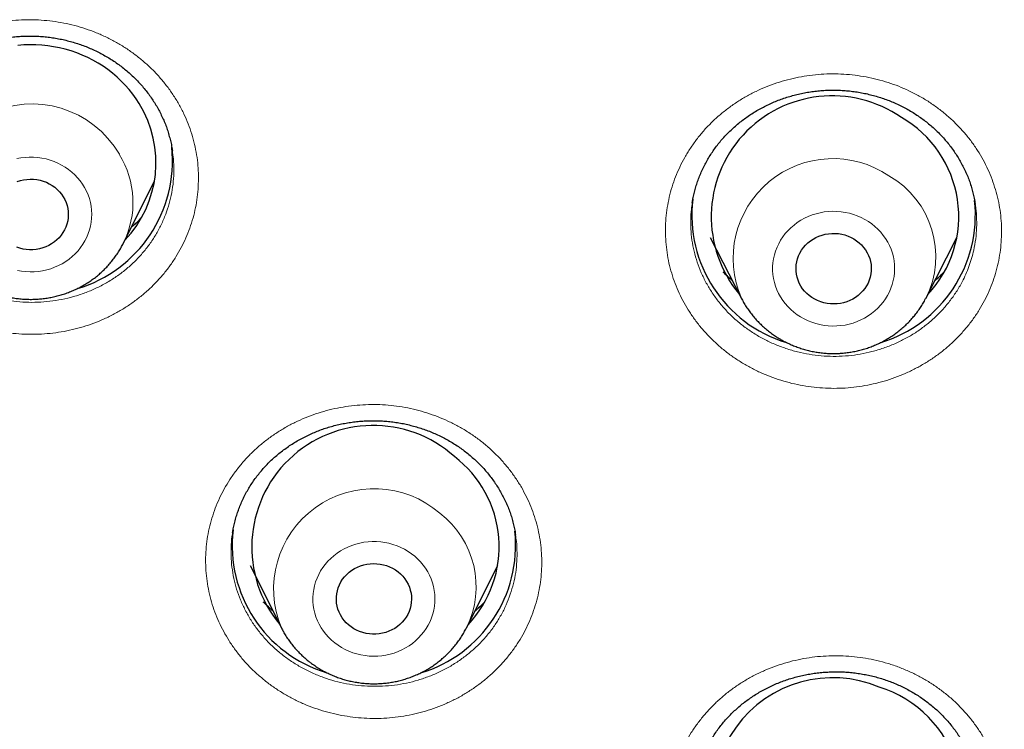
# Model space of a CAD drawing. Header units: millimetres. Extents: x 8 to 436, y 12 to 763.
# Tile 171 of 256: x 216 to 228, y 694 to 702. Entities that reach past the tile are written whole.
import ezdxf

# ---------------------------------------------------------------- set-up
doc = ezdxf.new("R2010")
doc.units = ezdxf.units.MM

msp = doc.modelspace()

# ---------------------------------------------------------------- linework, layer by layer
at = {"color": 7, "linetype": 'Continuous', "lineweight": 30}
for p, q in [((217.173, 699.497), (217.546, 700.242)), ((223.984, 699.983), (223.983, 699.979)), ((227.369, 699.967), (227.368, 699.969)), ((224.198, 699.567), (224.572, 698.839)), ((226.777, 698.839), (227.151, 699.567)), ((226.777, 698.839), (226.776, 698.837)), ((218.481, 696.032), (218.481, 696.03)), ((221.867, 696.01), (221.866, 696.012)), ((218.692, 695.642), (219.065, 694.897)), ((221.281, 694.897), (221.654, 695.642)), ((219.066, 694.896), (219.065, 694.897)), ((221.281, 694.897), (221.279, 694.895))]:
    msp.add_line(p, q, dxfattribs=at)
at = {"color": 252, "linetype": 'Continuous', "lineweight": 0}
msp.add_line((226.776, 698.837), (226.759, 698.805), dxfattribs=at)
at = {"color": 7, "linetype": 'Continuous', "lineweight": 30, "flags": 128}
for points in [[(217.364, 701.17), (217.327, 701.228), (217.286, 701.284), (217.243, 701.338), (217.197, 701.39), (217.149, 701.44), (217.098, 701.487), (217.045, 701.533), (216.989, 701.576), (216.931, 701.616), (216.872, 701.654), (216.81, 701.689), (216.747, 701.721), (216.682, 701.75), (216.616, 701.776), (216.548, 701.8), (216.479, 701.82), (216.41, 701.837), (216.339, 701.851), (216.268, 701.862), (216.197, 701.869), (216.125, 701.874), (216.053, 701.875), (215.981, 701.873), (215.91, 701.867)], [(215.903, 700.237), (215.941, 700.249), (215.979, 700.258), (216.019, 700.263), (216.058, 700.266), (216.098, 700.264), (216.138, 700.26), (216.177, 700.252), (216.215, 700.242), (216.252, 700.228), (216.287, 700.211), (216.321, 700.191), (216.353, 700.168), (216.382, 700.143), (216.409, 700.115), (216.433, 700.086), (216.455, 700.054)], [(216.455, 700.054), (216.473, 700.021), (216.488, 699.986), (216.5, 699.951), (216.509, 699.914), (216.514, 699.877), (216.515, 699.84), (216.513, 699.802), (216.508, 699.765), (216.498, 699.729), (216.486, 699.693), (216.47, 699.659), (216.451, 699.626), (216.43, 699.595), (216.405, 699.565), (216.377, 699.538), (216.348, 699.514), (216.315, 699.491), (216.281, 699.472), (216.246, 699.455), (216.209, 699.442), (216.17, 699.432), (216.131, 699.424), (216.092, 699.421), (216.052, 699.42), (216.012, 699.423), (215.973, 699.429), (215.934, 699.438), (215.897, 699.451)], [(225.918, 699.55), (225.95, 699.529), (225.981, 699.504), (226.009, 699.478), (226.034, 699.449), (226.056, 699.418), (226.076, 699.385), (226.092, 699.351), (226.106, 699.316), (226.115, 699.28), (226.122, 699.243), (226.124, 699.205), (226.124, 699.168), (226.119, 699.131), (226.112, 699.094), (226.101, 699.058), (226.086, 699.023), (226.068, 698.99), (226.048, 698.958), (226.024, 698.928), (225.997, 698.9), (225.969, 698.874), (225.937, 698.851), (225.904, 698.831), (225.869, 698.813), (225.832, 698.798), (225.794, 698.787), (225.756, 698.778), (225.716, 698.773), (225.676, 698.772), (225.637, 698.773), (225.597, 698.778), (225.558, 698.786), (225.52, 698.797), (225.483, 698.812), (225.448, 698.829), (225.415, 698.849), (225.383, 698.872), (225.354, 698.897), (225.327, 698.925), (225.303, 698.955), (225.282, 698.987), (225.264, 699.02), (225.25, 699.055), (225.238, 699.091), (225.23, 699.127), (225.226, 699.165), (225.225, 699.202), (225.227, 699.239), (225.233, 699.276), (225.242, 699.313), (225.255, 699.348), (225.271, 699.382), (225.291, 699.415), (225.313, 699.446), (225.338, 699.475), (225.366, 699.502), (225.396, 699.526), (225.428, 699.548), (225.462, 699.567), (225.498, 699.584), (225.536, 699.597), (225.574, 699.607), (225.613, 699.613), (225.653, 699.617), (225.693, 699.617), (225.732, 699.614), (225.771, 699.607), (225.81, 699.598), (225.847, 699.585), (225.883, 699.569), (225.918, 699.55)], [(220.462, 695.567), (220.491, 695.541), (220.518, 695.514), (220.542, 695.484), (220.564, 695.452), (220.582, 695.419), (220.597, 695.384), (220.608, 695.349), (220.617, 695.312), (220.621, 695.275), (220.623, 695.238), (220.62, 695.2), (220.615, 695.163), (220.605, 695.127), (220.593, 695.091), (220.577, 695.057), (220.558, 695.024), (220.536, 694.993), (220.511, 694.964), (220.483, 694.937), (220.453, 694.912), (220.421, 694.89), (220.387, 694.871), (220.351, 694.855), (220.314, 694.841), (220.276, 694.831), (220.237, 694.824), (220.197, 694.821), (220.157, 694.82), (220.118, 694.823), (220.078, 694.829), (220.04, 694.839), (220.002, 694.851), (219.966, 694.867), (219.932, 694.886), (219.899, 694.907), (219.868, 694.931), (219.84, 694.958), (219.815, 694.986), (219.792, 695.017), (219.772, 695.05), (219.756, 695.084), (219.742, 695.119), (219.732, 695.155), (219.726, 695.192), (219.723, 695.229), (219.723, 695.267), (219.727, 695.304), (219.735, 695.341), (219.746, 695.377), (219.76, 695.412), (219.778, 695.445), (219.798, 695.477), (219.822, 695.507), (219.848, 695.535), (219.877, 695.561), (219.908, 695.585), (219.941, 695.605), (219.976, 695.623), (220.013, 695.638), (220.05, 695.65), (220.089, 695.658), (220.129, 695.664), (220.168, 695.666), (220.208, 695.664), (220.248, 695.66), (220.287, 695.652), (220.325, 695.641), (220.361, 695.627), (220.397, 695.609), (220.43, 695.589), (220.462, 695.567)]]:
    msp.add_lwpolyline(points, dxfattribs=at)
at = {"color": 252, "linetype": 'Continuous', "lineweight": 0, "flags": 128}
for points in [[(215.907, 699.173), (215.956, 699.164), (216.006, 699.159), (216.057, 699.156), (216.107, 699.158), (216.157, 699.162), (216.207, 699.169), (216.256, 699.18), (216.304, 699.194), (216.351, 699.211), (216.397, 699.231), (216.441, 699.254), (216.484, 699.28), (216.524, 699.309), (216.562, 699.34), (216.598, 699.373), (216.631, 699.409), (216.661, 699.446), (216.689, 699.486), (216.714, 699.527), (216.735, 699.57), (216.754, 699.614), (216.769, 699.659), (216.781, 699.705), (216.789, 699.752), (216.794, 699.799), (216.796, 699.847), (216.794, 699.894), (216.788, 699.941), (216.779, 699.988), (216.767, 700.034), (216.751, 700.079), (216.732, 700.123), (216.71, 700.165), (216.685, 700.206), (216.657, 700.246), (216.626, 700.283), (216.592, 700.318), (216.556, 700.351), (216.517, 700.382), (216.477, 700.41), (216.434, 700.435), (216.39, 700.458), (216.344, 700.477), (216.296, 700.494), (216.248, 700.507), (216.199, 700.518), (216.149, 700.525), (216.099, 700.528), (216.048, 700.529), (215.998, 700.526), (215.948, 700.52), (215.898, 700.511)], [(225.28, 698.617), (225.323, 698.593), (225.368, 698.571), (225.414, 698.553), (225.462, 698.538), (225.511, 698.525), (225.56, 698.516), (225.61, 698.511), (225.661, 698.508), (225.711, 698.509), (225.761, 698.513), (225.811, 698.52), (225.86, 698.531), (225.909, 698.544), (225.956, 698.561), (226.002, 698.581), (226.046, 698.603), (226.089, 698.629), (226.129, 698.657), (226.167, 698.688), (226.203, 698.721), (226.237, 698.756), (226.268, 698.794), (226.296, 698.833), (226.321, 698.874), (226.343, 698.917), (226.361, 698.961), (226.377, 699.006), (226.389, 699.052), (226.398, 699.099), (226.403, 699.146), (226.405, 699.193), (226.403, 699.241), (226.398, 699.288), (226.39, 699.335), (226.378, 699.381), (226.362, 699.426), (226.344, 699.47), (226.322, 699.512), (226.297, 699.554), (226.269, 699.593), (226.238, 699.631), (226.205, 699.666), (226.169, 699.7), (226.131, 699.73), (226.09, 699.759), (226.048, 699.784), (226.004, 699.807), (225.958, 699.827), (225.911, 699.844), (225.863, 699.858), (225.813, 699.868), (225.764, 699.876), (225.713, 699.88), (225.663, 699.881), (225.613, 699.878), (225.563, 699.873), (225.513, 699.864), (225.464, 699.852), (225.417, 699.837), (225.37, 699.818), (225.325, 699.797), (225.282, 699.773), (225.24, 699.746), (225.201, 699.717), (225.163, 699.685), (225.129, 699.65), (225.096, 699.614), (225.067, 699.575), (225.04, 699.535), (225.017, 699.493), (224.997, 699.45), (224.979, 699.405), (224.966, 699.36), (224.955, 699.313), (224.948, 699.266), (224.945, 699.219), (224.944, 699.172), (224.948, 699.125), (224.955, 699.078), (224.965, 699.031), (224.979, 698.986), (224.996, 698.941), (225.016, 698.898), (225.039, 698.856), (225.066, 698.815), (225.095, 698.777), (225.127, 698.74), (225.162, 698.706), (225.199, 698.674), (225.238, 698.644), (225.28, 698.617)], [(219.703, 694.717), (219.743, 694.688), (219.785, 694.661), (219.828, 694.637), (219.874, 694.617), (219.92, 694.599), (219.968, 694.584), (220.017, 694.572), (220.067, 694.564), (220.117, 694.558), (220.167, 694.556), (220.218, 694.558), (220.268, 694.562), (220.317, 694.57), (220.366, 694.581), (220.415, 694.595), (220.462, 694.612), (220.507, 694.633), (220.551, 694.656), (220.593, 694.682), (220.634, 694.71), (220.672, 694.741), (220.707, 694.775), (220.74, 694.811), (220.771, 694.849), (220.798, 694.888), (220.823, 694.93), (220.844, 694.973), (220.862, 695.017), (220.877, 695.062), (220.889, 695.108), (220.897, 695.155), (220.902, 695.202), (220.903, 695.249), (220.901, 695.297), (220.895, 695.344), (220.886, 695.39), (220.874, 695.436), (220.858, 695.481), (220.839, 695.525), (220.816, 695.568), (220.791, 695.609), (220.762, 695.648), (220.731, 695.685), (220.698, 695.72), (220.661, 695.753), (220.623, 695.783), (220.582, 695.811), (220.539, 695.837), (220.495, 695.859), (220.449, 695.878), (220.401, 695.895), (220.353, 695.908), (220.304, 695.918), (220.254, 695.925), (220.204, 695.929), (220.153, 695.929), (220.103, 695.926), (220.053, 695.92), (220.003, 695.91), (219.955, 695.898), (219.907, 695.882), (219.861, 695.863), (219.816, 695.842), (219.773, 695.817), (219.732, 695.79), (219.693, 695.76), (219.656, 695.728), (219.621, 695.693), (219.59, 695.656), (219.561, 695.617), (219.535, 695.577), (219.512, 695.535), (219.492, 695.491), (219.475, 695.446), (219.462, 695.401), (219.452, 695.354), (219.445, 695.307), (219.442, 695.26), (219.443, 695.212), (219.447, 695.165), (219.454, 695.118), (219.465, 695.072), (219.479, 695.027), (219.497, 694.982), (219.518, 694.939), (219.542, 694.897), (219.568, 694.857), (219.598, 694.819), (219.631, 694.783), (219.666, 694.749), (219.703, 694.717)]]:
    msp.add_lwpolyline(points, dxfattribs=at)
at = {"color": 252, "linetype": 'Continuous', "lineweight": 0}
for centre, radius, start, end in [((216.079, 699.955), 1.211, 30.1523, 202.195), ((216.198, 699.988), 1.091, 333.2773, 31.8068), ((225.667, 699.317), 1.195, 55.9041, 203.5237), ((225.783, 699.34), 1.114, 333.2558, 60.1937), ((220.174, 695.36), 1.202, 49.1307, 202.6745), ((220.29, 695.389), 1.106, 333.6051, 52.7093)]:
    msp.add_arc(centre, radius, start, end, dxfattribs=at)
at = {"color": 7, "linetype": 'Continuous', "lineweight": 30}
for centre, radius, start, end in [((216.218, 700.464), 1.346, 316.3127, 31.6412), ((225.657, 699.816), 1.447, 55.058, 219.9371), ((225.81, 699.82), 1.362, 316.7721, 60.2527), ((216.165, 700.486), 1.597, 286.6728, 5.8276), ((225.571, 699.835), 1.593, 173.1175, 253.1602), ((225.774, 699.838), 1.597, 286.636, 6.1853), ((220.165, 695.864), 1.454, 48.0451, 219.7161), ((220.315, 695.867), 1.356, 316.5407, 52.6893), ((220.069, 695.883), 1.593, 173.2262, 253.2278), ((220.272, 695.886), 1.597, 286.6611, 5.9462), ((225.665, 692.867), 1.432, 67.2073, 220.7613), ((225.823, 692.868), 1.377, 317.1677, 73.2653)]:
    msp.add_arc(centre, radius, start, end, dxfattribs=at)
at = {"color": 252, "linetype": 'Continuous', "lineweight": 0}
for points, knots in [([(214.319, 699.362), (214.297, 699.399), (214.254, 699.473), (214.199, 699.59), (214.151, 699.709), (214.113, 699.831), (214.083, 699.955), (214.062, 700.081), (214.051, 700.208), (214.048, 700.335), (214.055, 700.462), (214.071, 700.588), (214.096, 700.712), (214.13, 700.835), (214.172, 700.956), (214.223, 701.073), (214.283, 701.187), (214.351, 701.296), (214.426, 701.401), (214.509, 701.502), (214.599, 701.596), (214.696, 701.685), (214.798, 701.767), (214.907, 701.843), (215.021, 701.911), (215.14, 701.972), (215.262, 702.026), (215.389, 702.072), (215.518, 702.109), (215.65, 702.138), (215.784, 702.159), (215.919, 702.172), (216.055, 702.175), (216.191, 702.17), (216.326, 702.157), (216.46, 702.135), (216.592, 702.105), (216.722, 702.066), (216.848, 702.02), (216.972, 701.965), (217.091, 701.903), (217.205, 701.834), (217.314, 701.757), (217.417, 701.674), (217.515, 701.585), (217.606, 701.489), (217.69, 701.387), (217.768, 701.279), (217.839, 701.164), (217.9, 701.046), (217.952, 700.927), (217.994, 700.806), (218.027, 700.682), (218.052, 700.557), (218.068, 700.431), (218.074, 700.304), (218.071, 700.177), (218.06, 700.05), (218.039, 699.925), (218.009, 699.801), (217.97, 699.68), (217.923, 699.561), (217.867, 699.446), (217.803, 699.334), (217.731, 699.227), (217.651, 699.125), (217.564, 699.028), (217.47, 698.936), (217.37, 698.851), (217.264, 698.772), (217.152, 698.701), (217.036, 698.636), (216.915, 698.579), (216.79, 698.53), (216.662, 698.489), (216.531, 698.456), (216.398, 698.432), (216.263, 698.416), (216.127, 698.408), (215.991, 698.409), (215.856, 698.419), (215.721, 698.437), (215.588, 698.464), (215.457, 698.498), (215.329, 698.541), (215.205, 698.592), (215.084, 698.651), (214.967, 698.718), (214.856, 698.791), (214.75, 698.871), (214.65, 698.958), (214.556, 699.051), (214.469, 699.149), (214.389, 699.253), (214.342, 699.326), (214.319, 699.362)], [0, 0, 0, 0, 0.0107006, 0.0214378, 0.0321873, 0.0429244, 0.0536251, 0.0643354, 0.0750823, 0.0858416, 0.0965885, 0.1072989, 0.1180109, 0.1287595, 0.1395205, 0.1502691, 0.1609811, 0.1716958, 0.1824471, 0.1932109, 0.2039622, 0.2146769, 0.2253942, 0.236148, 0.2469143, 0.2576682, 0.2683854, 0.2791039, 0.2898591, 0.3006266, 0.3113818, 0.3221003, 0.3328182, 0.3435728, 0.3543398, 0.3650943, 0.3758122, 0.386528, 0.3972804, 0.4080453, 0.4187977, 0.4295134, 0.4402264, 0.450976, 0.461738, 0.4724876, 0.4832006, 0.4943601, 0.5055333, 0.5166928, 0.527404, 0.5381518, 0.548912, 0.5596598, 0.570371, 0.5810822, 0.5918299, 0.60259, 0.6133378, 0.6240489, 0.6347617, 0.6455111, 0.6562729, 0.6670223, 0.6777351, 0.6884507, 0.6992029, 0.7099675, 0.7207196, 0.7314352, 0.7421531, 0.7529075, 0.7636744, 0.7744288, 0.7851466, 0.7958651, 0.8066203, 0.8173879, 0.828143, 0.8388616, 0.849579, 0.860333, 0.8710995, 0.8818535, 0.8925709, 0.9032858, 0.9140373, 0.9248013, 0.9355528, 0.9462677, 0.9569897, 0.9677483, 0.9785194, 0.9892781, 1, 1, 1, 1]), ([(224.585, 698.064), (224.548, 698.088), (224.473, 698.135), (224.367, 698.215), (224.267, 698.301), (224.173, 698.393), (224.086, 698.49), (224.006, 698.593), (223.934, 698.701), (223.869, 698.813), (223.813, 698.929), (223.765, 699.048), (223.726, 699.169), (223.696, 699.293), (223.675, 699.419), (223.663, 699.546), (223.66, 699.673), (223.666, 699.799), (223.682, 699.925), (223.706, 700.051), (223.74, 700.174), (223.782, 700.294), (223.832, 700.412), (223.892, 700.526), (223.959, 700.636), (224.034, 700.742), (224.116, 700.843), (224.206, 700.938), (224.302, 701.027), (224.405, 701.11), (224.513, 701.187), (224.627, 701.256), (224.745, 701.318), (224.868, 701.372), (224.994, 701.419), (225.124, 701.457), (225.255, 701.487), (225.389, 701.509), (225.524, 701.522), (225.66, 701.527), (225.796, 701.523), (225.931, 701.511), (226.065, 701.49), (226.197, 701.461), (226.327, 701.423), (226.454, 701.378), (226.579, 701.324), (226.701, 701.261), (226.82, 701.189), (226.931, 701.111), (227.036, 701.026), (227.132, 700.937), (227.223, 700.842), (227.306, 700.741), (227.382, 700.635), (227.449, 700.525), (227.509, 700.411), (227.561, 700.293), (227.603, 700.172), (227.638, 700.05), (227.663, 699.925), (227.679, 699.799), (227.686, 699.671), (227.683, 699.544), (227.672, 699.418), (227.652, 699.293), (227.622, 699.169), (227.584, 699.047), (227.537, 698.928), (227.481, 698.812), (227.418, 698.7), (227.346, 698.592), (227.266, 698.489), (227.18, 698.392), (227.087, 698.3), (226.987, 698.214), (226.881, 698.135), (226.769, 698.062), (226.653, 697.997), (226.533, 697.939), (226.408, 697.889), (226.28, 697.847), (226.149, 697.813), (226.016, 697.788), (225.881, 697.77), (225.746, 697.762), (225.61, 697.762), (225.475, 697.771), (225.34, 697.788), (225.207, 697.813), (225.076, 697.847), (224.948, 697.89), (224.823, 697.94), (224.701, 697.997), (224.624, 698.042), (224.585, 698.064)], [0, 0, 0, 0, 0.010706, 0.021449, 0.032204, 0.042947, 0.053653, 0.064366, 0.075115, 0.085877, 0.096626, 0.107339, 0.118052, 0.128802, 0.139565, 0.150315, 0.161028, 0.171743, 0.182494, 0.193257, 0.204008, 0.214723, 0.225438, 0.23619, 0.246955, 0.257707, 0.268423, 0.279139, 0.289891, 0.300656, 0.311409, 0.322125, 0.332841, 0.343593, 0.354358, 0.36511, 0.375826, 0.386541, 0.397293, 0.408057, 0.418808, 0.429523, 0.440237, 0.450987, 0.46175, 0.4725, 0.483214, 0.494377, 0.505554, 0.516717, 0.52743, 0.53818, 0.548942, 0.559691, 0.570405, 0.581118, 0.591867, 0.602629, 0.613379, 0.624092, 0.634806, 0.645556, 0.656319, 0.667069, 0.677783, 0.688498, 0.699249, 0.710013, 0.720764, 0.731479, 0.742195, 0.752947, 0.763712, 0.774464, 0.78518, 0.795896, 0.806649, 0.817414, 0.828167, 0.838883, 0.849598, 0.86035, 0.871115, 0.881867, 0.892583, 0.903297, 0.914048, 0.924812, 0.935563, 0.946278, 0.956998, 0.967754, 0.978523, 0.98928, 1, 1, 1, 1]), ([(214.585, 699.603), (214.61, 699.565), (214.66, 699.488), (214.748, 699.38), (214.845, 699.279), (214.95, 699.186), (215.064, 699.101), (215.184, 699.026), (215.311, 698.96), (215.4, 698.923), (215.489, 698.889), (215.581, 698.86), (215.721, 698.826), (215.864, 698.803), (216.008, 698.791), (216.152, 698.791), (216.296, 698.802), (216.438, 698.825), (216.578, 698.858), (216.714, 698.903), (216.845, 698.958), (216.971, 699.023), (217.091, 699.098), (217.203, 699.183), (217.307, 699.276), (217.402, 699.377), (217.488, 699.484), (217.563, 699.599), (217.628, 699.719), (217.682, 699.844), (217.725, 699.973), (217.755, 700.104), (217.774, 700.238), (217.78, 700.373), (217.776, 700.497), (217.765, 700.575), (217.76, 700.609)], [0, 0, 0, 0, 0.0304577, 0.0610242, 0.0915908, 0.1220485, 0.152506, 0.1830722, 0.2136385, 0.2440961, 0.244248, 0.2747245, 0.3053099, 0.3358954, 0.3663719, 0.3968543, 0.4274457, 0.4580371, 0.4885196, 0.5190026, 0.5495944, 0.5801863, 0.6106693, 0.6411478, 0.6717352, 0.7023226, 0.7328011, 0.7632728, 0.7938534, 0.824434, 0.8549057, 0.8853732, 0.9159495, 0.9465259, 0.9769934, 1, 1, 1, 1]), ([(223.983, 699.979), (223.979, 699.955), (223.968, 699.886), (223.963, 699.771), (223.966, 699.636), (223.983, 699.503), (224.011, 699.369), (224.051, 699.24), (224.103, 699.113), (224.166, 698.992), (224.24, 698.875), (224.324, 698.765), (224.417, 698.662), (224.519, 698.567), (224.629, 698.479), (224.71, 698.428), (224.75, 698.402)], [0, 0, 0, 0, 0.040002, 0.115105, 0.187888, 0.261475, 0.335061, 0.410153, 0.482928, 0.556507, 0.630085, 0.705169, 0.7779, 0.851432, 0.924965, 1, 1, 1, 1]), ([(224.75, 698.402), (224.791, 698.379), (224.872, 698.333), (225.002, 698.275), (225.137, 698.226), (225.277, 698.189), (225.419, 698.162), (225.561, 698.147), (225.706, 698.143), (225.851, 698.151), (225.994, 698.17), (226.134, 698.2), (226.272, 698.242), (226.405, 698.293), (226.533, 698.356), (226.654, 698.427), (226.77, 698.509), (226.877, 698.599), (226.976, 698.698), (227.064, 698.803), (227.144, 698.916), (227.208, 699.025), (227.257, 699.127), (227.295, 699.221), (227.327, 699.317), (227.355, 699.427), (227.377, 699.55), (227.388, 699.684), (227.386, 699.818), (227.379, 699.913), (227.37, 699.962), (227.369, 699.967)], [0, 0, 0, 0, 0.036381, 0.072762, 0.110063, 0.147639, 0.184058, 0.22088, 0.257702, 0.295277, 0.331699, 0.368524, 0.405348, 0.442926, 0.479353, 0.516036, 0.553012, 0.590595, 0.626995, 0.663845, 0.700696, 0.738284, 0.765596, 0.792908, 0.820657, 0.848406, 0.885997, 0.922525, 0.959052, 0.996102, 1, 1, 1, 1]), ([(217.388, 699.801), (217.363, 699.775), (217.326, 699.737), (217.284, 699.703), (217.271, 699.692)], [0, 0, 0, 0, 0.68724, 1, 1, 1, 1]), ([(224.463, 699.051), (224.441, 699.069), (224.402, 699.103), (224.367, 699.14), (224.351, 699.156)], [0, 0, 0, 0, 0.552705, 1, 1, 1, 1]), ([(227, 699.158), (226.978, 699.134), (226.942, 699.096), (226.901, 699.063), (226.886, 699.051)], [0, 0, 0, 0, 0.626525, 1, 1, 1, 1]), ([(218.877, 694.258), (218.843, 694.286), (218.775, 694.342), (218.68, 694.433), (218.592, 694.53), (218.512, 694.633), (218.439, 694.739), (218.373, 694.851), (218.316, 694.966), (218.267, 695.085), (218.227, 695.206), (218.196, 695.33), (218.174, 695.455), (218.161, 695.581), (218.157, 695.708), (218.162, 695.835), (218.176, 695.96), (218.199, 696.085), (218.232, 696.208), (218.273, 696.329), (218.323, 696.447), (218.381, 696.561), (218.447, 696.671), (218.521, 696.777), (218.603, 696.878), (218.692, 696.974), (218.787, 697.063), (218.889, 697.147), (218.997, 697.223), (219.11, 697.293), (219.227, 697.356), (219.349, 697.411), (219.475, 697.458), (219.604, 697.497), (219.736, 697.528), (219.87, 697.55), (220.004, 697.564), (220.14, 697.57), (220.276, 697.567), (220.411, 697.555), (220.546, 697.535), (220.678, 697.507), (220.808, 697.47), (220.935, 697.425), (221.059, 697.372), (221.179, 697.311), (221.296, 697.243), (221.409, 697.166), (221.517, 697.081), (221.617, 696.99), (221.709, 696.894), (221.793, 696.794), (221.87, 696.688), (221.939, 696.579), (221.999, 696.465), (222.052, 696.348), (222.096, 696.228), (222.131, 696.105), (222.157, 695.981), (222.174, 695.855), (222.182, 695.728), (222.181, 695.602), (222.171, 695.475), (222.152, 695.35), (222.123, 695.226), (222.086, 695.104), (222.04, 694.985), (221.985, 694.869), (221.923, 694.757), (221.852, 694.649), (221.774, 694.546), (221.688, 694.448), (221.595, 694.356), (221.496, 694.269), (221.391, 694.19), (221.281, 694.117), (221.165, 694.051), (221.044, 693.993), (220.92, 693.942), (220.792, 693.899), (220.662, 693.865), (220.529, 693.839), (220.395, 693.821), (220.259, 693.812), (220.123, 693.811), (219.988, 693.819), (219.853, 693.836), (219.72, 693.861), (219.588, 693.894), (219.46, 693.935), (219.334, 693.984), (219.213, 694.041), (219.095, 694.106), (218.982, 694.178), (218.912, 694.231), (218.877, 694.258)], [0, 0, 0, 0, 0.010701, 0.021438, 0.032187, 0.042924, 0.053625, 0.064335, 0.075082, 0.085842, 0.096589, 0.107299, 0.118011, 0.128759, 0.13952, 0.150269, 0.160981, 0.171696, 0.182447, 0.193211, 0.203962, 0.214677, 0.225394, 0.236148, 0.246914, 0.257668, 0.268385, 0.279104, 0.289859, 0.300627, 0.311382, 0.3221, 0.332818, 0.343573, 0.35434, 0.365094, 0.375812, 0.386528, 0.39728, 0.408045, 0.418798, 0.429513, 0.440226, 0.450976, 0.461738, 0.472488, 0.483201, 0.49436, 0.505533, 0.516693, 0.527404, 0.538152, 0.548912, 0.55966, 0.570371, 0.581082, 0.59183, 0.60259, 0.613338, 0.624049, 0.634762, 0.645511, 0.656273, 0.667022, 0.677735, 0.688451, 0.699203, 0.709967, 0.72072, 0.731435, 0.742153, 0.752908, 0.763674, 0.774429, 0.785147, 0.795865, 0.80662, 0.817388, 0.828143, 0.838862, 0.849579, 0.860333, 0.871099, 0.881853, 0.892571, 0.903286, 0.914037, 0.924801, 0.935553, 0.946268, 0.95699, 0.967748, 0.978519, 0.989278, 1, 1, 1, 1]), ([(218.481, 696.03), (218.48, 696.028), (218.471, 695.982), (218.464, 695.891), (218.461, 695.757), (218.472, 695.622), (218.494, 695.489), (218.528, 695.358), (218.574, 695.231), (218.632, 695.106), (218.7, 694.987), (218.779, 694.873), (218.867, 694.768), (218.965, 694.667), (219.037, 694.607), (219.074, 694.576)], [0, 0, 0, 0, 0.004521, 0.086047, 0.16903, 0.252013, 0.336505, 0.418011, 0.500975, 0.583938, 0.66841, 0.749841, 0.832726, 0.915611, 1, 1, 1, 1]), ([(219.074, 694.576), (219.111, 694.548), (219.185, 694.493), (219.306, 694.42), (219.434, 694.355), (219.568, 694.301), (219.705, 694.258), (219.844, 694.226), (219.988, 694.205), (220.085, 694.198), (220.182, 694.196), (220.277, 694.197), (220.42, 694.209), (220.563, 694.234), (220.702, 694.269), (220.837, 694.315), (220.967, 694.371), (221.093, 694.438), (221.212, 694.515), (221.323, 694.6), (221.425, 694.693), (221.52, 694.795), (221.605, 694.904), (221.679, 695.02), (221.743, 695.139), (221.795, 695.265), (221.836, 695.394), (221.866, 695.526), (221.883, 695.659), (221.887, 695.794), (221.882, 695.912), (221.871, 695.984), (221.867, 696.01)], [0, 0, 0, 0, 0.034324, 0.068886, 0.1042, 0.139773, 0.174097, 0.209035, 0.243972, 0.279545, 0.279719, 0.314064, 0.349023, 0.383983, 0.419579, 0.45393, 0.48852, 0.523863, 0.559465, 0.593818, 0.628409, 0.663752, 0.699354, 0.733702, 0.768664, 0.803625, 0.839223, 0.873563, 0.908517, 0.94347, 0.97906, 1, 1, 1, 1]), ([(218.965, 695.097), (218.964, 695.098), (218.939, 695.118), (218.899, 695.154), (218.863, 695.192), (218.848, 695.207)], [0, 0, 0, 0, 0.017678, 0.594266, 1, 1, 1, 1]), ([(221.494, 695.201), (221.471, 695.178), (221.435, 695.14), (221.395, 695.107), (221.38, 695.095)], [0, 0, 0, 0, 0.633266, 1, 1, 1, 1]), ([(225.017, 690.926), (224.975, 690.942), (224.891, 690.972), (224.769, 691.028), (224.651, 691.091), (224.538, 691.161), (224.43, 691.238), (224.328, 691.322), (224.232, 691.412), (224.143, 691.508), (224.061, 691.609), (223.986, 691.715), (223.92, 691.825), (223.861, 691.939), (223.811, 692.057), (223.769, 692.178), (223.736, 692.301), (223.713, 692.425), (223.698, 692.551), (223.692, 692.678), (223.696, 692.805), (223.708, 692.93), (223.73, 693.055), (223.761, 693.178), (223.801, 693.3), (223.849, 693.418), (223.905, 693.533), (223.97, 693.644), (224.043, 693.75), (224.124, 693.852), (224.211, 693.949), (224.306, 694.04), (224.406, 694.124), (224.513, 694.202), (224.625, 694.274), (224.742, 694.338), (224.864, 694.394), (224.989, 694.443), (225.117, 694.484), (225.249, 694.516), (225.382, 694.54), (225.517, 694.556), (225.652, 694.563), (225.788, 694.562), (225.924, 694.552), (226.058, 694.534), (226.193, 694.507), (226.327, 694.471), (226.459, 694.426), (226.587, 694.372), (226.708, 694.312), (226.823, 694.245), (226.934, 694.171), (227.039, 694.09), (227.137, 694.003), (227.229, 693.909), (227.314, 693.811), (227.392, 693.706), (227.463, 693.598), (227.525, 693.485), (227.579, 693.369), (227.624, 693.25), (227.661, 693.128), (227.689, 693.004), (227.708, 692.878), (227.717, 692.752), (227.717, 692.625), (227.709, 692.499), (227.691, 692.373), (227.664, 692.249), (227.629, 692.127), (227.584, 692.008), (227.531, 691.891), (227.47, 691.778), (227.4, 691.67), (227.323, 691.566), (227.239, 691.467), (227.147, 691.373), (227.049, 691.286), (226.945, 691.205), (226.835, 691.131), (226.72, 691.064), (226.601, 691.004), (226.477, 690.951), (226.35, 690.907), (226.22, 690.871), (226.088, 690.843), (225.953, 690.824), (225.818, 690.813), (225.682, 690.81), (225.547, 690.816), (225.412, 690.831), (225.278, 690.854), (225.146, 690.885), (225.06, 690.913), (225.017, 690.926)], [0, 0, 0, 0, 0.010701, 0.021438, 0.032187, 0.042924, 0.053625, 0.064335, 0.075082, 0.085842, 0.096589, 0.107299, 0.118011, 0.128759, 0.13952, 0.150269, 0.160981, 0.171696, 0.182447, 0.193211, 0.203962, 0.214677, 0.225394, 0.236148, 0.246914, 0.257668, 0.268385, 0.279104, 0.289859, 0.300627, 0.311382, 0.3221, 0.332818, 0.343573, 0.35434, 0.365094, 0.375812, 0.386528, 0.39728, 0.408045, 0.418798, 0.429513, 0.440226, 0.450976, 0.461738, 0.472488, 0.483201, 0.49436, 0.505533, 0.516693, 0.527404, 0.538152, 0.548912, 0.55966, 0.570371, 0.581082, 0.59183, 0.60259, 0.613338, 0.624049, 0.634762, 0.645511, 0.656273, 0.667022, 0.677735, 0.688451, 0.699203, 0.709967, 0.72072, 0.731435, 0.742153, 0.752908, 0.763674, 0.774429, 0.785147, 0.795865, 0.80662, 0.817388, 0.828143, 0.838862, 0.849579, 0.860333, 0.871099, 0.881853, 0.892571, 0.903286, 0.914037, 0.924801, 0.935553, 0.946268, 0.95699, 0.967748, 0.978519, 0.989278, 1, 1, 1, 1])]:
    msp.add_open_spline(points, degree=3, knots=knots, dxfattribs=at)
at = {"color": 7, "linetype": 'Continuous', "lineweight": 30}
for points, knots in [([(214.374, 700.637), (214.377, 700.657), (214.384, 700.7), (214.399, 700.764), (214.417, 700.829), (214.437, 700.893), (214.461, 700.956), (214.488, 701.018), (214.517, 701.08), (214.55, 701.14), (214.585, 701.2), (214.623, 701.257), (214.663, 701.313), (214.706, 701.367), (214.751, 701.418), (214.798, 701.468), (214.848, 701.517), (214.9, 701.563), (214.955, 701.608), (215.012, 701.651), (215.07, 701.691), (215.13, 701.728), (215.191, 701.763), (215.254, 701.796), (215.318, 701.826), (215.384, 701.853), (215.452, 701.878), (215.52, 701.901), (215.59, 701.92), (215.66, 701.937), (215.731, 701.951), (215.803, 701.963), (215.875, 701.971), (215.947, 701.976), (216.019, 701.979), (216.092, 701.979), (216.164, 701.976), (216.237, 701.97), (216.309, 701.962), (216.38, 701.95), (216.452, 701.936), (216.522, 701.919), (216.592, 701.899), (216.66, 701.877), (216.728, 701.852), (216.794, 701.824), (216.859, 701.794), (216.922, 701.761), (216.984, 701.726), (217.045, 701.688), (217.104, 701.648), (217.16, 701.606), (217.215, 701.561), (217.268, 701.515), (217.319, 701.466), (217.367, 701.416), (217.413, 701.364), (217.457, 701.309), (217.498, 701.254), (217.537, 701.196), (217.573, 701.138), (217.606, 701.078), (217.636, 701.017), (217.664, 700.954), (217.689, 700.891), (217.71, 700.827), (217.729, 700.761), (217.745, 700.695), (217.755, 700.645), (217.759, 700.616), (217.76, 700.609)], [0, 0, 0, 0, 0.013775, 0.028828, 0.043815, 0.058757, 0.073691, 0.088713, 0.103794, 0.118904, 0.134007, 0.149062, 0.164038, 0.178905, 0.193709, 0.208498, 0.223383, 0.238338, 0.253329, 0.268325, 0.283282, 0.298168, 0.312952, 0.327663, 0.342349, 0.35714, 0.371981, 0.386853, 0.401736, 0.416603, 0.431432, 0.446206, 0.460929, 0.475621, 0.490399, 0.505169, 0.519938, 0.534711, 0.549491, 0.564284, 0.579094, 0.593929, 0.608721, 0.623477, 0.638225, 0.652972, 0.667727, 0.682495, 0.697283, 0.712099, 0.726949, 0.741804, 0.75659, 0.771415, 0.786265, 0.801136, 0.816026, 0.830929, 0.845843, 0.860764, 0.875682, 0.890578, 0.905504, 0.920461, 0.935444, 0.950449, 0.965471, 0.980504, 0.995545, 1, 1, 1, 1]), ([(223.983, 699.983), (223.985, 699.998), (223.991, 700.035), (224.004, 700.094), (224.021, 700.159), (224.041, 700.223), (224.064, 700.287), (224.09, 700.351), (224.119, 700.413), (224.151, 700.474), (224.186, 700.533), (224.223, 700.591), (224.262, 700.646), (224.304, 700.701), (224.349, 700.753), (224.396, 700.804), (224.446, 700.854), (224.498, 700.901), (224.552, 700.946), (224.608, 700.989), (224.666, 701.03), (224.725, 701.068), (224.786, 701.104), (224.849, 701.137), (224.913, 701.169), (224.979, 701.197), (225.046, 701.223), (225.114, 701.246), (225.183, 701.266), (225.253, 701.284), (225.324, 701.299), (225.396, 701.311), (225.468, 701.321), (225.54, 701.327), (225.612, 701.331), (225.685, 701.332), (225.757, 701.33), (225.829, 701.325), (225.902, 701.317), (225.973, 701.307), (226.045, 701.293), (226.115, 701.277), (226.185, 701.258), (226.254, 701.237), (226.322, 701.212), (226.388, 701.186), (226.454, 701.156), (226.518, 701.124), (226.58, 701.09), (226.641, 701.053), (226.7, 701.014), (226.757, 700.972), (226.812, 700.929), (226.865, 700.883), (226.916, 700.835), (226.965, 700.785), (227.012, 700.733), (227.056, 700.68), (227.098, 700.625), (227.137, 700.568), (227.173, 700.51), (227.207, 700.45), (227.238, 700.39), (227.266, 700.328), (227.292, 700.265), (227.314, 700.2), (227.334, 700.135), (227.35, 700.07), (227.362, 700.013), (227.367, 699.979), (227.369, 699.967)], [0, 0, 0, 0, 0.010274, 0.025171, 0.040094, 0.055108, 0.070191, 0.085312, 0.100437, 0.115523, 0.130536, 0.145446, 0.160282, 0.17508, 0.189977, 0.204918, 0.219886, 0.234858, 0.249808, 0.264716, 0.279563, 0.294359, 0.309086, 0.323913, 0.338727, 0.353534, 0.368337, 0.383143, 0.397956, 0.412781, 0.42762, 0.442402, 0.457158, 0.471899, 0.486633, 0.501368, 0.516111, 0.530868, 0.545644, 0.560448, 0.575244, 0.589982, 0.604739, 0.619516, 0.634306, 0.649108, 0.663917, 0.678727, 0.693536, 0.708336, 0.723107, 0.737903, 0.752725, 0.767569, 0.782431, 0.797308, 0.812195, 0.82709, 0.841991, 0.856886, 0.871803, 0.886727, 0.901663, 0.916616, 0.931594, 0.946602, 0.961647, 0.976734, 0.99179, 1, 1, 1, 1]), ([(217.386, 699.799), (217.375, 699.787), (217.346, 699.758), (217.308, 699.723), (217.28, 699.7), (217.27, 699.692)], [0, 0, 0, 0, 0.318754, 0.768613, 1, 1, 1, 1]), ([(215.007, 699.409), (215.014, 699.397), (215.032, 699.368), (215.063, 699.324), (215.1, 699.276), (215.14, 699.23), (215.182, 699.187), (215.226, 699.145), (215.273, 699.105), (215.321, 699.068), (215.372, 699.033), (215.424, 699), (215.478, 698.971), (215.533, 698.943), (215.59, 698.919), (215.648, 698.897), (215.707, 698.878), (215.767, 698.862), (215.827, 698.849), (215.889, 698.839), (215.951, 698.832), (216.013, 698.828), (216.075, 698.827), (216.137, 698.829), (216.2, 698.834), (216.261, 698.842), (216.323, 698.853), (216.383, 698.867), (216.443, 698.884), (216.502, 698.904), (216.56, 698.927), (216.616, 698.952), (216.671, 698.981), (216.725, 699.012), (216.777, 699.045), (216.827, 699.081), (216.875, 699.119), (216.921, 699.16), (216.964, 699.203), (217.006, 699.248), (217.045, 699.295), (217.081, 699.343), (217.115, 699.394), (217.146, 699.445), (217.164, 699.48), (217.173, 699.497)], [0, 0, 0, 0, 0.016004, 0.039203, 0.062417, 0.085655, 0.10892, 0.132211, 0.155529, 0.178874, 0.202244, 0.22564, 0.24906, 0.272504, 0.295969, 0.319455, 0.342961, 0.366483, 0.390022, 0.413574, 0.437138, 0.460713, 0.484295, 0.507883, 0.531476, 0.555069, 0.578662, 0.602251, 0.625836, 0.649413, 0.67298, 0.696536, 0.720078, 0.743604, 0.767112, 0.7906, 0.814066, 0.837508, 0.860926, 0.884318, 0.907683, 0.93102, 0.95433, 0.977611, 1, 1, 1, 1]), ([(224.462, 699.053), (224.455, 699.058), (224.431, 699.079), (224.394, 699.112), (224.365, 699.141), (224.353, 699.153)], [0, 0, 0, 0, 0.170159, 0.649158, 1, 1, 1, 1]), ([(226.999, 699.155), (226.99, 699.146), (226.964, 699.12), (226.927, 699.085), (226.897, 699.06), (226.885, 699.05)], [0, 0, 0, 0, 0.249634, 0.710547, 1, 1, 1, 1]), ([(224.571, 698.84), (224.573, 698.837), (224.583, 698.815), (224.605, 698.777), (224.637, 698.726), (224.672, 698.676), (224.709, 698.629), (224.749, 698.583), (224.791, 698.539), (224.835, 698.497), (224.881, 698.457), (224.93, 698.42), (224.976, 698.388), (225.007, 698.368), (225.021, 698.36)], [0, 0, 0, 0, 0.017706, 0.108339, 0.199055, 0.28986, 0.38076, 0.471759, 0.56286, 0.654064, 0.745373, 0.836785, 0.928299, 1, 1, 1, 1]), ([(225.021, 698.36), (225.033, 698.353), (225.063, 698.336), (225.111, 698.31), (225.167, 698.284), (225.224, 698.261), (225.283, 698.24), (225.342, 698.223), (225.403, 698.208), (225.464, 698.196), (225.525, 698.187), (225.587, 698.181), (225.649, 698.179), (225.712, 698.179), (225.774, 698.182), (225.836, 698.189), (225.898, 698.198), (225.959, 698.211), (226.019, 698.226), (226.078, 698.244), (226.137, 698.265), (226.194, 698.289), (226.25, 698.316), (226.304, 698.345), (226.357, 698.378), (226.408, 698.412), (226.457, 698.449), (226.504, 698.489), (226.549, 698.53), (226.592, 698.574), (226.632, 698.62), (226.67, 698.667), (226.706, 698.717), (226.738, 698.768), (226.762, 698.808), (226.773, 698.832), (226.776, 698.837)], [0, 0, 0, 0, 0.020321, 0.050572, 0.08084, 0.111136, 0.141458, 0.171804, 0.202171, 0.232558, 0.262961, 0.293379, 0.323808, 0.354247, 0.384693, 0.415141, 0.44559, 0.476037, 0.506479, 0.536913, 0.567336, 0.597746, 0.628139, 0.658513, 0.688866, 0.719194, 0.749495, 0.779767, 0.810008, 0.840216, 0.87039, 0.900529, 0.930632, 0.960699, 0.99073, 1, 1, 1, 1]), ([(218.481, 696.032), (218.484, 696.048), (218.49, 696.086), (218.503, 696.146), (218.52, 696.211), (218.54, 696.275), (218.563, 696.338), (218.589, 696.4), (218.617, 696.462), (218.649, 696.522), (218.684, 696.582), (218.721, 696.64), (218.761, 696.696), (218.804, 696.75), (218.848, 696.803), (218.895, 696.853), (218.944, 696.902), (218.996, 696.949), (219.05, 696.993), (219.106, 697.036), (219.164, 697.077), (219.223, 697.115), (219.285, 697.151), (219.348, 697.184), (219.412, 697.215), (219.477, 697.243), (219.544, 697.269), (219.612, 697.292), (219.681, 697.312), (219.751, 697.329), (219.822, 697.344), (219.894, 697.356), (219.966, 697.365), (220.038, 697.372), (220.111, 697.375), (220.183, 697.376), (220.256, 697.374), (220.328, 697.369), (220.4, 697.361), (220.471, 697.35), (220.543, 697.337), (220.613, 697.32), (220.683, 697.301), (220.752, 697.28), (220.82, 697.255), (220.886, 697.228), (220.952, 697.199), (221.016, 697.167), (221.078, 697.132), (221.139, 697.095), (221.198, 697.056), (221.255, 697.015), (221.31, 696.971), (221.364, 696.925), (221.415, 696.877), (221.464, 696.828), (221.51, 696.776), (221.554, 696.723), (221.596, 696.668), (221.635, 696.611), (221.672, 696.553), (221.706, 696.493), (221.737, 696.432), (221.765, 696.371), (221.79, 696.308), (221.813, 696.244), (221.832, 696.179), (221.849, 696.114), (221.861, 696.058), (221.866, 696.024), (221.867, 696.013)], [0, 0, 0, 0, 0.0107423, 0.0258738, 0.040932, 0.055886, 0.0707823, 0.0856802, 0.1006724, 0.1157313, 0.1308257, 0.1459226, 0.1609783, 0.1759606, 0.1908383, 0.2056442, 0.2204038, 0.2352688, 0.2501792, 0.2651157, 0.2800583, 0.2949797, 0.3098599, 0.3246798, 0.3394496, 0.3541571, 0.3689632, 0.3837578, 0.3985459, 0.4133324, 0.4281225, 0.4429214, 0.4577335, 0.4725625, 0.4873372, 0.5020831, 0.5168158, 0.5315432, 0.546273, 0.561012, 0.5757656, 0.5905408, 0.6053449, 0.6201442, 0.6348805, 0.6496425, 0.6644244, 0.6792227, 0.6940332, 0.7088523, 0.7236758, 0.7385002, 0.7533172, 0.7681076, 0.7829249, 0.7977699, 0.8126392, 0.8275291, 0.8424356, 0.8573548, 0.8722831, 0.8872208, 0.9021518, 0.9171063, 0.9320686, 0.9470434, 0.9620358, 0.9770516, 0.9920961, 1, 1, 1, 1]), ([(218.963, 695.1), (218.954, 695.107), (218.927, 695.13), (218.889, 695.165), (218.861, 695.193), (218.849, 695.205)], [0, 0, 0, 0, 0.225083, 0.682537, 1, 1, 1, 1]), ([(221.493, 695.199), (221.484, 695.189), (221.458, 695.163), (221.42, 695.128), (221.39, 695.103), (221.379, 695.094)], [0, 0, 0, 0, 0.26038, 0.718813, 1, 1, 1, 1]), ([(219.066, 694.896), (219.074, 694.881), (219.09, 694.848), (219.119, 694.799), (219.153, 694.749), (219.189, 694.7), (219.227, 694.654), (219.268, 694.609), (219.311, 694.566), (219.353, 694.528), (219.381, 694.505), (219.394, 694.495)], [0, 0, 0, 0, 0.096508, 0.212256, 0.328113, 0.444089, 0.560188, 0.676415, 0.792774, 0.909266, 1, 1, 1, 1]), ([(219.394, 694.495), (219.405, 694.487), (219.432, 694.466), (219.477, 694.435), (219.529, 694.402), (219.582, 694.372), (219.638, 694.345), (219.694, 694.32), (219.752, 694.298), (219.811, 694.279), (219.871, 694.263), (219.932, 694.25), (219.993, 694.24), (220.055, 694.232), (220.117, 694.228), (220.179, 694.227), (220.242, 694.229), (220.304, 694.234), (220.366, 694.242), (220.427, 694.252), (220.488, 694.266), (220.547, 694.283), (220.606, 694.303), (220.664, 694.326), (220.721, 694.351), (220.776, 694.379), (220.83, 694.41), (220.881, 694.443), (220.931, 694.479), (220.98, 694.517), (221.026, 694.558), (221.069, 694.601), (221.111, 694.645), (221.15, 694.692), (221.187, 694.741), (221.221, 694.791), (221.252, 694.842), (221.27, 694.877), (221.279, 694.895)], [0, 0, 0, 0, 0.018888, 0.046818, 0.074767, 0.102744, 0.13075, 0.158782, 0.186839, 0.214919, 0.24302, 0.271139, 0.299276, 0.327426, 0.355589, 0.383762, 0.411942, 0.440126, 0.468312, 0.496498, 0.52468, 0.552856, 0.581023, 0.609179, 0.637321, 0.665447, 0.693554, 0.721639, 0.749701, 0.777736, 0.805744, 0.833722, 0.861669, 0.889584, 0.917466, 0.945315, 0.973131, 1, 1, 1, 1]), ([(224.014, 693.021), (224.016, 693.032), (224.02, 693.065), (224.032, 693.12), (224.048, 693.185), (224.067, 693.25), (224.089, 693.314), (224.115, 693.376), (224.142, 693.438), (224.173, 693.498), (224.207, 693.557), (224.244, 693.616), (224.283, 693.672), (224.325, 693.728), (224.369, 693.781), (224.415, 693.832), (224.464, 693.882), (224.515, 693.929), (224.568, 693.974), (224.623, 694.018), (224.68, 694.059), (224.739, 694.098), (224.8, 694.134), (224.863, 694.168), (224.927, 694.2), (224.992, 694.229), (225.059, 694.256), (225.127, 694.279), (225.196, 694.3), (225.265, 694.319), (225.336, 694.335), (225.407, 694.347), (225.478, 694.358), (225.551, 694.365), (225.623, 694.369), (225.696, 694.371), (225.768, 694.37), (225.841, 694.366), (225.913, 694.359), (225.985, 694.349), (226.056, 694.337), (226.127, 694.322), (226.197, 694.304), (226.266, 694.283), (226.334, 694.26), (226.401, 694.234), (226.467, 694.205), (226.531, 694.174), (226.594, 694.14), (226.655, 694.104), (226.715, 694.066), (226.773, 694.025), (226.828, 693.982), (226.882, 693.937), (226.934, 693.89), (226.983, 693.842), (227.031, 693.791), (227.075, 693.738), (227.118, 693.684), (227.158, 693.628), (227.195, 693.57), (227.23, 693.511), (227.262, 693.451), (227.291, 693.389), (227.317, 693.327), (227.34, 693.263), (227.361, 693.199), (227.378, 693.134), (227.392, 693.073), (227.398, 693.033), (227.401, 693.015)], [0, 0, 0, 0, 0.007318, 0.022485, 0.037621, 0.05269, 0.06766, 0.082551, 0.097425, 0.112383, 0.127387, 0.142416, 0.157449, 0.172458, 0.187425, 0.202329, 0.217179, 0.231947, 0.246817, 0.261668, 0.276508, 0.291339, 0.306169, 0.321001, 0.335842, 0.350694, 0.365483, 0.380245, 0.394989, 0.409723, 0.424453, 0.439188, 0.453933, 0.468695, 0.48348, 0.498253, 0.512969, 0.527699, 0.542445, 0.557204, 0.57197, 0.586739, 0.601508, 0.616271, 0.631023, 0.645742, 0.66048, 0.67524, 0.690019, 0.704813, 0.719618, 0.734431, 0.749247, 0.764067, 0.778876, 0.793707, 0.808542, 0.823387, 0.83825, 0.853136, 0.868053, 0.883008, 0.898009, 0.913, 0.927933, 0.942883, 0.957846, 0.972826, 0.987827, 1, 1, 1, 1])]:
    msp.add_open_spline(points, degree=3, knots=knots, dxfattribs=at)

doc.saveas('drawing.dxf')
